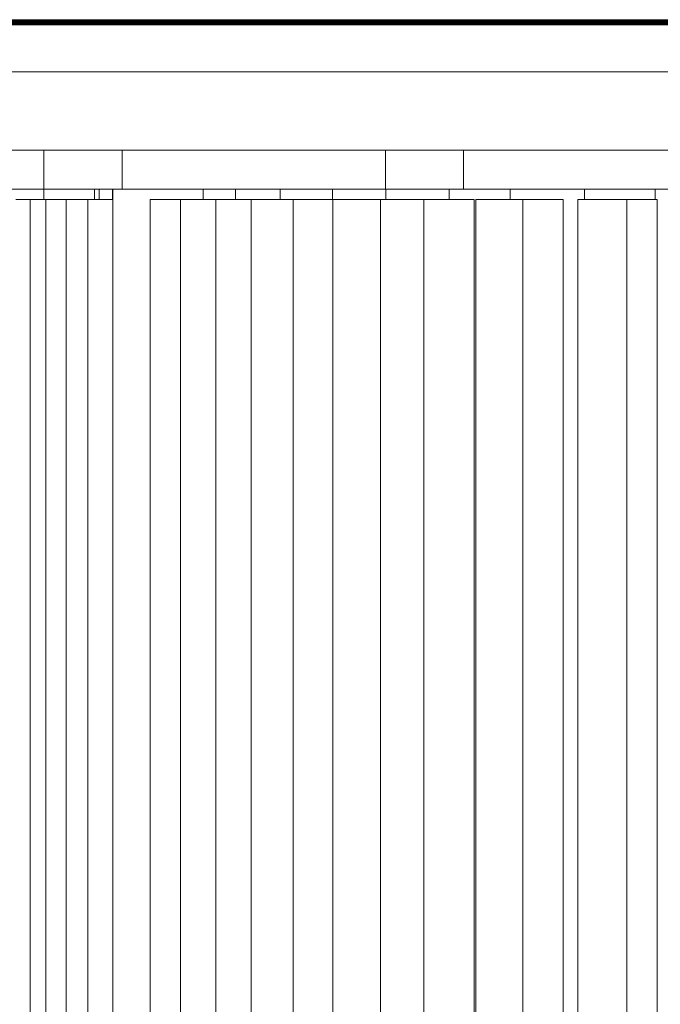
# Model space of a CAD drawing. Header units: millimetres. Extents: x -56182 to 286826, y -36685 to 98759.
# Tile 27 of 97: x -51389 to -51143, y 228 to 605. Entities that reach past the tile are written whole.
import ezdxf

# ---------------------------------------------------------------- set-up
doc = ezdxf.new("R2010")
doc.units = ezdxf.units.MM
for name, color, linetype, lineweight, true_color in [('0-2', 7, 'Continuous', 9, 0xd4d4d4), ('Furniture-1', 7, 'Continuous', 9, 0xaaaaaa), ('Furniture-2', 7, 'Continuous', 9, 0xd4d4d4), ('Kohvikulaud-1', 7, 'Continuous', 9, 0xaaaaaa)]:
    doc.layers.add(name, color=color, linetype=linetype, lineweight=lineweight, true_color=true_color)

# ---------------------------------------------------------------- blocks, each defined once
blk = doc.blocks.new('MA_Kohvikulaud - Kohvikulaud_DWG-V224-Sisevaade 1')
at = {"layer": 'Kohvikulaud-1'}
for p, q in [((-50916.31, 604.97), (-51812.31, 604.97)), ((-51812.31, 604.86), (-50916.31, 604.86)), ((-51812.31, 604.67), (-50916.31, 604.67)), ((-51812.31, 604.41), (-50916.31, 604.41)), ((-51812.31, 604.09), (-50916.31, 604.09)), ((-51812.31, 603.74), (-50916.31, 603.74)), ((-51812.31, 603.36), (-50916.31, 603.36)), ((-51812.31, 603), (-50916.31, 603)), ((-50914.31, 585), (-51814.31, 585)), ((-50916.31, 585), (-51812.31, 585)), ((-51814.31, 555), (-50914.31, 555)), ((-51379.31, 535.99), (-51379.31, 555)), ((-51349.31, 540), (-51349.31, 555)), ((-51248.42, 555), (-51248.42, 540)), ((-51218.42, 540), (-51218.42, 555))]:
    blk.add_line(p, q, dxfattribs=at)
blk = doc.blocks.new('MA_Kohvikulaud - MA_Kohvikulaud-V225-Sisevaade 1')
blk.add_blockref('MA_Kohvikulaud - Kohvikulaud_DWG-V224-Sisevaade 1', (0, 0))
blk = doc.blocks.new('MA_Lillekast ümar - Lillekast ümar_DWG-V254-Sisevaade 1')
at = {"layer": '0-2'}
for p, q in [((-51359.99, 535.99), (-51359.99, 540)), ((-51358.12, 535.99), (-51358.12, 540)), ((-51353.06, 535.99), (-51353.06, 540)), ((-51318.28, 540), (-51318.28, 535.99)), ((-51305.9, 535.99), (-51305.9, 540)), ((-51288.73, 535.99), (-51288.73, 540)), ((-51274.39, 540), (-51269.14, 540)), ((-51268.69, 535.99), (-51268.69, 540)), ((-51248.26, 535.99), (-51248.26, 540)), ((-51246.86, 540), (-51245.58, 540)), ((-51223.92, 540), (-51222.4, 540)), ((-51223.92, 535.99), (-51223.92, 540)), ((-51222.4, 540), (-51215.54, 540)), ((-51200.54, 535.99), (-51200.54, 540)), ((-51197.69, 540), (-51194.98, 540)), ((-51172.03, 535.99), (-51172.03, 540)), ((-51170.36, 540), (-51168.77, 540)), ((-51144.92, 535.99), (-51144.92, 540)), ((-51384.66, 535.99), (-51390.14, 535.99)), ((-51384.66, -60.01), (-51384.66, 535.99)), ((-51378.6, 535.99), (-51384.66, 535.99)), ((-51378.6, 535.99), (-51378.6, 237.99)), ((-51370.83, 535.99), (-51378.6, 535.99)), ((-51370.83, -60.01), (-51370.83, 535.99)), ((-51362.54, 535.99), (-51370.83, 535.99)), ((-51362.54, 535.99), (-51362.54, 237.99)), ((-51352.92, 535.99), (-51362.54, 535.99)), ((-51338.66, 237.99), (-51338.66, 535.99)), ((-51327.01, 535.99), (-51338.66, 535.99)), ((-51327.01, 535.99), (-51327.01, 237.99)), ((-51313.39, 535.99), (-51327.01, 535.99)), ((-51313.39, 237.99), (-51313.39, 535.99)), ((-51299.88, 535.99), (-51313.39, 535.99)), ((-51283.78, 535.99), (-51299.88, 535.99)), ((-51299.88, 535.99), (-51299.88, -60.01)), ((-51283.78, 237.99), (-51283.78, 535.99)), ((-51268.58, 535.99), (-51283.78, 535.99)), ((-51268.58, 535.99), (-51268.58, 237.99)), ((-51257.21, 535.99), (-51268.58, 535.99)), ((-51250.31, 535.99), (-51257.21, 535.99)), ((-51250.31, 237.99), (-51250.31, 535.99)), ((-51233.63, 535.99), (-51250.31, 535.99)), ((-51214.33, 535.99), (-51233.63, 535.99)), ((-51233.63, 535.99), (-51233.63, -60.01)), ((-51214.33, -60.01), (-51214.33, 535.99)), ((-51213.67, 237.99), (-51213.67, 535.99)), ((-51195.75, 535.99), (-51213.67, 535.99)), ((-51195.75, 535.99), (-51195.75, 237.99)), ((-51187.97, 535.99), (-51195.75, 535.99)), ((-51180.19, 535.99), (-51187.97, 535.99)), ((-51180.19, 237.99), (-51180.19, 535.99)), ((-51174.67, 237.99), (-51174.67, 535.99)), ((-51155.8, 535.99), (-51174.67, 535.99)), ((-51155.8, 535.99), (-51155.8, 237.99)), ((-51150, 535.99), (-51155.8, 535.99)), ((-51144.21, 535.99), (-51150, 535.99)), ((-51144.21, 237.99), (-51144.21, 535.99)), ((-51378.6, 237.99), (-51378.6, -60.01)), ((-51362.54, 237.99), (-51362.54, -60.01)), ((-51338.66, -60.01), (-51338.66, 237.99)), ((-51327.01, 237.99), (-51327.01, -60.01)), ((-51313.39, -60.01), (-51313.39, 237.99)), ((-51283.78, -60.01), (-51283.78, 237.99)), ((-51268.58, 237.99), (-51268.58, -60.01)), ((-51250.31, -60.01), (-51250.31, 237.99)), ((-51213.67, -60.01), (-51213.67, 237.99)), ((-51195.75, 237.99), (-51195.75, -60.01)), ((-51180.19, -60.01), (-51180.19, 237.99)), ((-51174.67, -60.01), (-51174.67, 237.99)), ((-51155.8, 237.99), (-51155.8, -60.01)), ((-51144.21, -60.01), (-51144.21, 237.99))]:
    blk.add_line(p, q, dxfattribs=at)
at = {"layer": '0-2', "flags": 128}
for points in [[(-51385.19, 540), (-51387.21, 540), (-51389.23, 540), (-51391.24, 540), (-51393.26, 540)], [(-51393.26, 540), (-51391.29, 540), (-51389.32, 540), (-51387.36, 540), (-51385.39, 540)], [(-51385.39, 540), (-51382.36, 540), (-51379.34, 540), (-51376.31, 540), (-51373.28, 540)], [(-51373.38, 540), (-51376.33, 540), (-51379.28, 540), (-51382.23, 540), (-51385.19, 540)], [(-51357.96, 540), (-51361.81, 540), (-51365.67, 540), (-51369.52, 540), (-51373.38, 540)], [(-51373.28, 540), (-51369.8, 540), (-51366.32, 540), (-51362.84, 540), (-51359.99, 540)], [(-51360, 540), (-51359.59, 540), (-51359.18, 540), (-51358.78, 540), (-51358.37, 540)], [(-51358.12, 540), (-51358.59, 540), (-51359.06, 540), (-51359.52, 540), (-51359.99, 540)], [(-51353.06, 540), (-51354.32, 540), (-51355.59, 540), (-51356.86, 540), (-51358.12, 540)], [(-51340.91, 540), (-51345.18, 540), (-51349.44, 540), (-51353.7, 540), (-51357.96, 540)], [(-51357.29, 540), (-51356.2, 540), (-51355.12, 540), (-51354.03, 540)], [(-51352.92, 540), (-51344.26, 540), (-51335.6, 540), (-51326.94, 540), (-51318.28, 540)], [(-51352.92, -56), (-51352.92, 93), (-51352.92, 242), (-51352.92, 391), (-51352.92, 540)], [(-51321.14, 540), (-51326.08, 540), (-51331.03, 540), (-51335.97, 540), (-51340.91, 540)], [(-51297.42, 540), (-51303.35, 540), (-51309.28, 540), (-51315.21, 540), (-51321.14, 540)], [(-51305.9, 540), (-51309.7, 540), (-51313.49, 540), (-51317.29, 540)], [(-51313.71, 540), (-51311.44, 540), (-51307.67, 540)], [(-51288.73, 540), (-51293.02, 540), (-51297.32, 540), (-51301.61, 540), (-51305.9, 540)], [(-51270.81, 540), (-51277.46, 540), (-51284.12, 540), (-51290.77, 540), (-51297.42, 540)], [(-51296.56, 540), (-51294.53, 540), (-51290.15, 540)], [(-51268.69, 540), (-51273.7, 540), (-51278.71, 540), (-51283.72, 540), (-51288.73, 540)], [(-51244.65, 540), (-51251.19, 540), (-51257.73, 540), (-51264.27, 540), (-51270.81, 540)], [(-51248.26, 540), (-51253.37, 540), (-51258.48, 540), (-51263.58, 540), (-51268.69, 540)], [(-51223.92, 540), (-51230, 540), (-51236.09, 540), (-51242.17, 540), (-51248.26, 540)], [(-51245.58, 540), (-51239.78, 540), (-51233.99, 540), (-51230, 540)], [(-51213.68, 540), (-51221.42, 540), (-51229.17, 540), (-51236.91, 540), (-51244.65, 540)], [(-51200.54, 540), (-51206.39, 540), (-51212.23, 540), (-51218.08, 540), (-51223.92, 540)], [(-51184.09, 540), (-51191.49, 540), (-51198.89, 540), (-51206.29, 540), (-51213.68, 540)], [(-51172.03, 540), (-51179.16, 540), (-51186.29, 540), (-51193.41, 540), (-51200.54, 540)], [(-51194.98, 540), (-51188.42, 540), (-51181.87, 540), (-51179.16, 540)], [(-51150.03, 540), (-51158.55, 540), (-51167.06, 540), (-51175.58, 540), (-51184.09, 540)], [(-51144.92, 540), (-51151.69, 540), (-51158.47, 540), (-51165.25, 540), (-51172.03, 540)], [(-51168.77, 540), (-51161.23, 540), (-51158.47, 540)], [(-51118.35, 540), (-51126.27, 540), (-51134.19, 540), (-51142.11, 540), (-51150.03, 540)], [(-51113.22, 540), (-51121.14, 540), (-51129.07, 540), (-51136.99, 540), (-51144.92, 540)]]:
    blk.add_lwpolyline(points, dxfattribs=at)
blk = doc.blocks.new('MA_Lillekast ümar - MA_Lillekast ümar d-700mm-V255-Sisevaade 1')
blk.add_blockref('MA_Lillekast ümar - Lillekast ümar_DWG-V254-Sisevaade 1', (0, 0))

msp = doc.modelspace()

# ---------------------------------------------------------------- block references
at = {"layer": 'Furniture-1'}
msp.add_blockref('MA_Kohvikulaud - MA_Kohvikulaud-V225-Sisevaade 1', (0, 0), dxfattribs=at)
at = {"layer": 'Furniture-2'}
msp.add_blockref('MA_Lillekast ümar - MA_Lillekast ümar d-700mm-V255-Sisevaade 1', (0, 0), dxfattribs=at)

doc.saveas('drawing.dxf')
